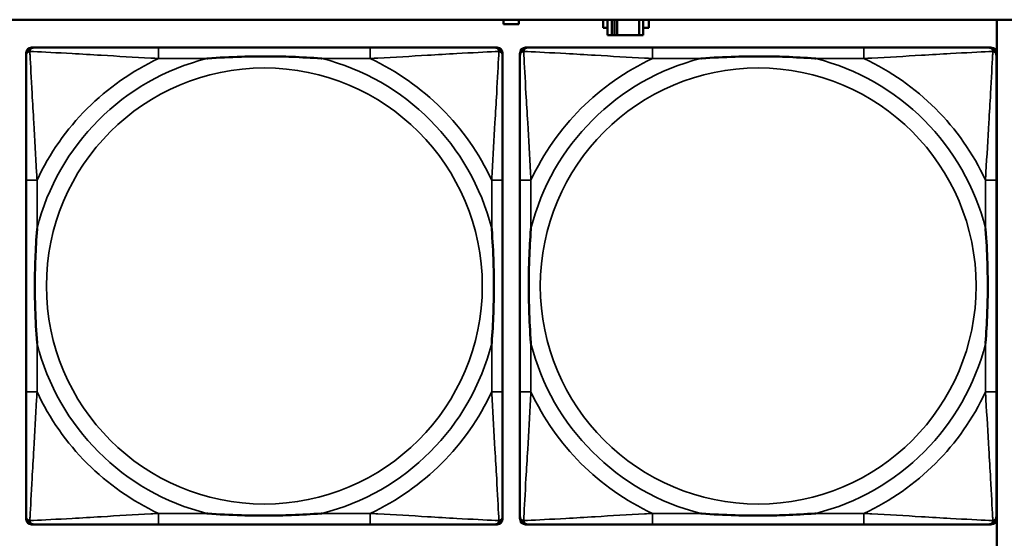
# Model space of a CAD drawing. Header units: inches. Extents: x 0.2 to 58.8, y 1.7 to 68.8.
# Tile 60 of 256: x 26.5 to 28, y 46.6 to 47.3. Entities that reach past the tile are written whole.
import ezdxf

# ---------------------------------------------------------------- set-up
doc = ezdxf.new("R2010")
doc.units = ezdxf.units.IN
doc.header["$MEASUREMENT"] = 0
doc.layers.add('Visible (ANSI)', color=7, linetype='Continuous', lineweight=50)
doc.layers.add('Visible Narrow (ANSI)', color=7, linetype='Continuous', lineweight=35)

msp = doc.modelspace()

# ---------------------------------------------------------------- linework, layer by layer
at = {"layer": 'Visible (ANSI)'}
for p, q in [((22.2594, 47.3163), (39.3535, 47.3163)), ((27.2453, 47.3098), (27.2453, 47.3163)), ((27.2673, 47.3098), (27.2453, 47.3098)), ((27.2673, 47.3163), (27.2673, 47.3098)), ((27.3884, 47.3048), (27.3884, 47.3163)), ((27.3948, 47.3163), (27.3948, 47.2943)), ((27.4007, 47.2943), (27.4007, 47.3163)), ((27.4046, 47.2943), (27.4046, 47.3163)), ((27.4087, 47.3163), (27.4087, 47.2943)), ((27.44, 47.3163), (27.44, 47.2943)), ((27.4458, 47.2943), (27.4458, 47.3163)), ((27.4539, 47.3163), (27.4539, 47.3048)), ((27.9543, 47.3163), (27.9543, 46.553)), ((27.3948, 47.3048), (27.3884, 47.3048)), ((27.3948, 47.2943), (27.4007, 47.2943)), ((27.4046, 47.2943), (27.4007, 47.2943)), ((27.4087, 47.2943), (27.4046, 47.2943)), ((27.44, 47.2943), (27.4087, 47.2943)), ((27.44, 47.2943), (27.4458, 47.2943)), ((27.4539, 47.3048), (27.4458, 47.3048)), ((26.5589, 46.599), (26.5589, 47.2683)), ((26.5668, 47.2762), (26.5707, 47.2762)), ((27.0534, 47.2762), (26.7494, 47.2762)), ((27.2321, 47.2762), (27.236, 47.2762)), ((27.2439, 47.2683), (27.2439, 47.2644)), ((27.2689, 46.599), (27.2689, 47.2683)), ((27.2768, 47.2762), (27.2807, 47.2762)), ((27.7634, 47.2762), (27.4594, 47.2762)), ((27.9421, 47.2762), (27.946, 47.2762)), ((27.9539, 47.2683), (27.9539, 47.2644)), ((26.5589, 47.0857), (26.5589, 46.7817)), ((27.2439, 46.7817), (27.2439, 47.0857)), ((27.2689, 47.0857), (27.2689, 46.7817)), ((27.9539, 46.7817), (27.9539, 47.0857)), ((27.2439, 46.603), (27.2439, 46.599)), ((27.9539, 46.603), (27.9539, 46.599)), ((27.236, 46.5912), (26.5668, 46.5912)), ((26.7494, 46.5912), (27.0534, 46.5912)), ((27.946, 46.5912), (27.2768, 46.5912)), ((27.4594, 46.5912), (27.7634, 46.5912))]:
    msp.add_line(p, q, dxfattribs=at)
for centre, radius, start, end in [((26.5707, 47.2644), 0.0118, 90, 180), ((26.5668, 47.2683), 0.00787, 90, 180), ((27.2321, 47.2644), 0.0118, 0, 90), ((27.236, 47.2683), 0.00787, 0, 90), ((27.2807, 47.2644), 0.0118, 90, 180), ((27.2768, 47.2683), 0.00787, 90, 180), ((27.9421, 47.2644), 0.0118, 0, 90), ((27.946, 47.2683), 0.00787, 0, 90), ((26.5707, 46.603), 0.0118, 180, 270), ((26.5668, 46.599), 0.00787, 180, 270), ((27.2321, 46.603), 0.0118, 270, 360), ((27.236, 46.599), 0.00787, 270, 0), ((27.2807, 46.603), 0.0118, 180, 270), ((27.2768, 46.599), 0.00787, 180, 270), ((27.9421, 46.603), 0.0118, 270, 360), ((27.946, 46.599), 0.00787, 270, 0)]:
    msp.add_arc(centre, radius, start, end, dxfattribs=at)
for points, knots in [([(26.5589, 47.2644), (26.5589, 47.2495), (26.5589, 47.2079), (26.5589, 47.1673), (26.5589, 47.1407), (26.5589, 47.1129), (26.5589, 47.0857)], [-0.5252205, -0.5252205, -0.5252205, -0.5252205, -0.20743, -0.20743, -0.20743, 0, 0, 0, 0]), ([(26.7494, 47.2762), (26.7459, 47.2762), (26.7423, 47.2762), (26.7387, 47.2762), (26.7055, 47.2762), (26.6718, 47.2762), (26.6409, 47.2762), (26.614, 47.2762), (26.5884, 47.2762), (26.575, 47.2762), (26.5734, 47.2762), (26.5719, 47.2762), (26.5707, 47.2762)], [0, 0, 0, 0, 0.0272471, 0.0272471, 0.0272471, 0.2790553, 0.2790553, 0.2790553, 0.4988354, 0.4988354, 0.4988354, 0.5252205, 0.5252205, 0.5252205, 0.5252205]), ([(27.2321, 47.2762), (27.2172, 47.2762), (27.1756, 47.2762), (27.135, 47.2762), (27.1084, 47.2762), (27.0806, 47.2762), (27.0534, 47.2762)], [-0.5252205, -0.5252205, -0.5252205, -0.5252205, -0.20743, -0.20743, -0.20743, 0, 0, 0, 0]), ([(27.2439, 47.0857), (27.2439, 47.0892), (27.2439, 47.0928), (27.2439, 47.0964), (27.2439, 47.1296), (27.2439, 47.1633), (27.2439, 47.1942), (27.2439, 47.2211), (27.2439, 47.2467), (27.2439, 47.2601), (27.2439, 47.2617), (27.2439, 47.2632), (27.2439, 47.2644)], [0, 0, 0, 0, 0.0272471, 0.0272471, 0.0272471, 0.2790553, 0.2790553, 0.2790553, 0.4988354, 0.4988354, 0.4988354, 0.5252205, 0.5252205, 0.5252205, 0.5252205]), ([(27.2689, 47.2644), (27.2689, 47.2495), (27.2689, 47.2079), (27.2689, 47.1673), (27.2689, 47.1407), (27.2689, 47.1129), (27.2689, 47.0857)], [-0.5252205, -0.5252205, -0.5252205, -0.5252205, -0.20743, -0.20743, -0.20743, 0, 0, 0, 0]), ([(27.4594, 47.2762), (27.4559, 47.2762), (27.4523, 47.2762), (27.4487, 47.2762), (27.4155, 47.2762), (27.3818, 47.2762), (27.3509, 47.2762), (27.324, 47.2762), (27.2984, 47.2762), (27.285, 47.2762), (27.2834, 47.2762), (27.2819, 47.2762), (27.2807, 47.2762)], [0, 0, 0, 0, 0.0272471, 0.0272471, 0.0272471, 0.2790553, 0.2790553, 0.2790553, 0.4988354, 0.4988354, 0.4988354, 0.5252205, 0.5252205, 0.5252205, 0.5252205]), ([(27.9421, 47.2762), (27.9272, 47.2762), (27.8856, 47.2762), (27.845, 47.2762), (27.8184, 47.2762), (27.7906, 47.2762), (27.7634, 47.2762)], [-0.5252205, -0.5252205, -0.5252205, -0.5252205, -0.20743, -0.20743, -0.20743, 0, 0, 0, 0]), ([(27.9539, 47.0857), (27.9539, 47.0892), (27.9539, 47.0928), (27.9539, 47.0964), (27.9539, 47.1296), (27.9539, 47.1633), (27.9539, 47.1942), (27.9539, 47.2211), (27.9539, 47.2467), (27.9539, 47.2601), (27.9539, 47.2617), (27.9539, 47.2632), (27.9539, 47.2644)], [0, 0, 0, 0, 0.0272471, 0.0272471, 0.0272471, 0.2790553, 0.2790553, 0.2790553, 0.4988354, 0.4988354, 0.4988354, 0.5252205, 0.5252205, 0.5252205, 0.5252205]), ([(26.8187, 47.2605), (26.8191, 47.2605), (26.8195, 47.2605), (26.836, 47.2618), (26.8521, 47.2626), (26.8751, 47.2633), (26.8817, 47.2635), (26.8909, 47.2636), (26.8934, 47.2636), (26.8975, 47.2636), (26.8991, 47.2636), (26.9022, 47.2636), (26.9037, 47.2636), (26.9073, 47.2636), (26.9094, 47.2636), (26.9155, 47.2636), (26.9197, 47.2635), (26.9294, 47.2633), (26.935, 47.2631), (26.9548, 47.2624), (26.9688, 47.2616), (26.9833, 47.2605), (26.9837, 47.2605), (26.9842, 47.2605)], [-0.416114, -0.416114, -0.416114, -0.416114, -0.4127691, -0.4127691, -0.2896446, -0.2896446, -0.2388934, -0.2388934, -0.2201881, -0.2201881, -0.2080204, -0.2080204, -0.196499, -0.196499, -0.1809939, -0.1809939, -0.149741, -0.149741, -0.1073162, -0.1073162, 0, 0, 0.0033356, 0.0033356, 0.0033356, 0.0033356]), ([(27.5287, 47.2605), (27.5291, 47.2605), (27.5295, 47.2605), (27.546, 47.2618), (27.5621, 47.2626), (27.5851, 47.2633), (27.5917, 47.2635), (27.6009, 47.2636), (27.6034, 47.2636), (27.6075, 47.2636), (27.6091, 47.2636), (27.6122, 47.2636), (27.6137, 47.2636), (27.6173, 47.2636), (27.6194, 47.2636), (27.6255, 47.2636), (27.6297, 47.2635), (27.6394, 47.2633), (27.645, 47.2631), (27.6648, 47.2624), (27.6788, 47.2616), (27.6933, 47.2605), (27.6937, 47.2605), (27.6942, 47.2605)], [-0.416114, -0.416114, -0.416114, -0.416114, -0.4127691, -0.4127691, -0.2896446, -0.2896446, -0.2388934, -0.2388934, -0.2201881, -0.2201881, -0.2080204, -0.2080204, -0.196499, -0.196499, -0.1809939, -0.1809939, -0.149741, -0.149741, -0.1073162, -0.1073162, 0, 0, 0.0033356, 0.0033356, 0.0033356, 0.0033356]), ([(26.5746, 46.851), (26.5746, 46.8514), (26.5746, 46.8518), (26.5733, 46.8683), (26.5725, 46.8844), (26.5718, 46.9073), (26.5716, 46.914), (26.5715, 46.9232), (26.5715, 46.9257), (26.5715, 46.9298), (26.5715, 46.9314), (26.5715, 46.9345), (26.5715, 46.936), (26.5715, 46.9396), (26.5715, 46.9416), (26.5715, 46.9478), (26.5716, 46.952), (26.5718, 46.9617), (26.572, 46.9673), (26.5727, 46.9871), (26.5735, 47.0011), (26.5746, 47.0156), (26.5746, 47.016), (26.5746, 47.0164)], [-0.416114, -0.416114, -0.416114, -0.416114, -0.4127691, -0.4127691, -0.2896446, -0.2896446, -0.2388934, -0.2388934, -0.2201881, -0.2201881, -0.2080204, -0.2080204, -0.196499, -0.196499, -0.1809939, -0.1809939, -0.149741, -0.149741, -0.1073162, -0.1073162, 0, 0, 0.0033356, 0.0033356, 0.0033356, 0.0033356]), ([(27.2282, 47.0164), (27.2282, 47.016), (27.2282, 47.0156), (27.2295, 46.9991), (27.2303, 46.983), (27.231, 46.9601), (27.2312, 46.9534), (27.2313, 46.9442), (27.2313, 46.9417), (27.2313, 46.9376), (27.2313, 46.936), (27.2313, 46.9329), (27.2313, 46.9314), (27.2313, 46.9278), (27.2313, 46.9257), (27.2313, 46.9196), (27.2312, 46.9154), (27.231, 46.9057), (27.2308, 46.9001), (27.2301, 46.8803), (27.2293, 46.8663), (27.2282, 46.8518), (27.2282, 46.8514), (27.2282, 46.851)], [-0.416114, -0.416114, -0.416114, -0.416114, -0.4127691, -0.4127691, -0.2896446, -0.2896446, -0.2388934, -0.2388934, -0.2201881, -0.2201881, -0.2080204, -0.2080204, -0.196499, -0.196499, -0.1809939, -0.1809939, -0.149741, -0.149741, -0.1073162, -0.1073162, 0, 0, 0.0033356, 0.0033356, 0.0033356, 0.0033356]), ([(27.2846, 46.851), (27.2846, 46.8514), (27.2846, 46.8518), (27.2833, 46.8683), (27.2825, 46.8844), (27.2818, 46.9073), (27.2816, 46.914), (27.2815, 46.9232), (27.2815, 46.9257), (27.2815, 46.9298), (27.2815, 46.9314), (27.2815, 46.9345), (27.2815, 46.936), (27.2815, 46.9396), (27.2815, 46.9416), (27.2815, 46.9478), (27.2816, 46.952), (27.2818, 46.9617), (27.282, 46.9673), (27.2827, 46.9871), (27.2835, 47.0011), (27.2846, 47.0156), (27.2846, 47.016), (27.2846, 47.0164)], [-0.416114, -0.416114, -0.416114, -0.416114, -0.4127691, -0.4127691, -0.2896446, -0.2896446, -0.2388934, -0.2388934, -0.2201881, -0.2201881, -0.2080204, -0.2080204, -0.196499, -0.196499, -0.1809939, -0.1809939, -0.149741, -0.149741, -0.1073162, -0.1073162, 0, 0, 0.0033356, 0.0033356, 0.0033356, 0.0033356]), ([(27.9382, 47.0164), (27.9382, 47.016), (27.9382, 47.0156), (27.9395, 46.9991), (27.9403, 46.983), (27.941, 46.9601), (27.9412, 46.9534), (27.9413, 46.9442), (27.9413, 46.9417), (27.9413, 46.9376), (27.9413, 46.936), (27.9413, 46.9329), (27.9413, 46.9314), (27.9413, 46.9278), (27.9413, 46.9257), (27.9413, 46.9196), (27.9412, 46.9154), (27.941, 46.9057), (27.9408, 46.9001), (27.9401, 46.8803), (27.9393, 46.8663), (27.9382, 46.8518), (27.9382, 46.8514), (27.9382, 46.851)], [-0.416114, -0.416114, -0.416114, -0.416114, -0.4127691, -0.4127691, -0.2896446, -0.2896446, -0.2388934, -0.2388934, -0.2201881, -0.2201881, -0.2080204, -0.2080204, -0.196499, -0.196499, -0.1809939, -0.1809939, -0.149741, -0.149741, -0.1073162, -0.1073162, 0, 0, 0.0033356, 0.0033356, 0.0033356, 0.0033356]), ([(26.5589, 46.7817), (26.5589, 46.7545), (26.5589, 46.7267), (26.5589, 46.7001), (26.5589, 46.6595), (26.5589, 46.6179), (26.5589, 46.603)], [3.9382945, 3.9382945, 3.9382945, 3.9382945, 4.1457245, 4.1457245, 4.1457245, 4.463515, 4.463515, 4.463515, 4.463515]), ([(27.2439, 46.603), (27.2439, 46.6179), (27.2439, 46.6595), (27.2439, 46.7001), (27.2439, 46.7267), (27.2439, 46.7545), (27.2439, 46.7817)], [-0.5252205, -0.5252205, -0.5252205, -0.5252205, -0.20743, -0.20743, -0.20743, 0, 0, 0, 0]), ([(27.2689, 46.7817), (27.2689, 46.7545), (27.2689, 46.7267), (27.2689, 46.7001), (27.2689, 46.6595), (27.2689, 46.6179), (27.2689, 46.603)], [3.9382945, 3.9382945, 3.9382945, 3.9382945, 4.1457245, 4.1457245, 4.1457245, 4.463515, 4.463515, 4.463515, 4.463515]), ([(27.9539, 46.603), (27.9539, 46.6179), (27.9539, 46.6595), (27.9539, 46.7001), (27.9539, 46.7267), (27.9539, 46.7545), (27.9539, 46.7817)], [-0.5252205, -0.5252205, -0.5252205, -0.5252205, -0.20743, -0.20743, -0.20743, 0, 0, 0, 0]), ([(26.9842, 46.6069), (26.9837, 46.6069), (26.9833, 46.6069), (26.9688, 46.6058), (26.9548, 46.605), (26.935, 46.6043), (26.9294, 46.6041), (26.9197, 46.6039), (26.9155, 46.6038), (26.9094, 46.6038), (26.9073, 46.6038), (26.9037, 46.6038), (26.9022, 46.6038), (26.8991, 46.6038), (26.8975, 46.6038), (26.8934, 46.6038), (26.8909, 46.6038), (26.8817, 46.6039), (26.8751, 46.6041), (26.8521, 46.6048), (26.836, 46.6056), (26.8195, 46.6069), (26.8191, 46.6069), (26.8187, 46.6069)], [-0.4149464, -0.4149464, -0.4149464, -0.4149464, -0.41162, -0.41162, -0.3046026, -0.3046026, -0.2622958, -0.2622958, -0.23113, -0.23113, -0.215668, -0.215668, -0.2041787, -0.2041787, -0.1920448, -0.1920448, -0.1733916, -0.1733916, -0.1227817, -0.1227817, 0, 0, 0.0033356, 0.0033356, 0.0033356, 0.0033356]), ([(27.6942, 46.6069), (27.6937, 46.6069), (27.6933, 46.6069), (27.6788, 46.6058), (27.6648, 46.605), (27.645, 46.6043), (27.6394, 46.6041), (27.6297, 46.6039), (27.6255, 46.6038), (27.6194, 46.6038), (27.6173, 46.6038), (27.6137, 46.6038), (27.6122, 46.6038), (27.6091, 46.6038), (27.6075, 46.6038), (27.6034, 46.6038), (27.6009, 46.6038), (27.5917, 46.6039), (27.5851, 46.6041), (27.5621, 46.6048), (27.546, 46.6056), (27.5295, 46.6069), (27.5291, 46.6069), (27.5287, 46.6069)], [-0.4149464, -0.4149464, -0.4149464, -0.4149464, -0.41162, -0.41162, -0.3046026, -0.3046026, -0.2622958, -0.2622958, -0.23113, -0.23113, -0.215668, -0.215668, -0.2041787, -0.2041787, -0.1920448, -0.1920448, -0.1733916, -0.1733916, -0.1227817, -0.1227817, 0, 0, 0.0033356, 0.0033356, 0.0033356, 0.0033356]), ([(26.5707, 46.5912), (26.5856, 46.5912), (26.6272, 46.5912), (26.6678, 46.5912), (26.6944, 46.5912), (26.7222, 46.5912), (26.7494, 46.5912)], [-0.5252205, -0.5252205, -0.5252205, -0.5252205, -0.20743, -0.20743, -0.20743, 0, 0, 0, 0]), ([(27.0534, 46.5912), (27.0806, 46.5912), (27.1084, 46.5912), (27.135, 46.5912), (27.1756, 46.5912), (27.2172, 46.5912), (27.2321, 46.5912)], [3.9382945, 3.9382945, 3.9382945, 3.9382945, 4.1457245, 4.1457245, 4.1457245, 4.463515, 4.463515, 4.463515, 4.463515]), ([(27.2807, 46.5912), (27.2956, 46.5912), (27.3372, 46.5912), (27.3778, 46.5912), (27.4044, 46.5912), (27.4322, 46.5912), (27.4594, 46.5912)], [-0.5252205, -0.5252205, -0.5252205, -0.5252205, -0.20743, -0.20743, -0.20743, 0, 0, 0, 0]), ([(27.7634, 46.5912), (27.7906, 46.5912), (27.8184, 46.5912), (27.845, 46.5912), (27.8856, 46.5912), (27.9272, 46.5912), (27.9421, 46.5912)], [3.9382945, 3.9382945, 3.9382945, 3.9382945, 4.1457245, 4.1457245, 4.1457245, 4.463515, 4.463515, 4.463515, 4.463515])]:
    msp.add_open_spline(points, degree=3, knots=knots, dxfattribs=at)
at = {"layer": 'Visible Narrow (ANSI)'}
for p, q in [((26.7494, 47.2762), (26.7494, 47.2605)), ((27.0534, 47.2762), (27.0534, 47.2605)), ((27.4594, 47.2762), (27.4594, 47.2605)), ((27.7634, 47.2762), (27.7634, 47.2605)), ((26.7494, 47.2605), (26.8187, 47.2605)), ((26.9842, 47.2605), (27.0534, 47.2605)), ((27.4594, 47.2605), (27.5287, 47.2605)), ((27.6942, 47.2605), (27.7634, 47.2605)), ((26.5746, 47.0857), (26.5589, 47.0857)), ((26.5746, 47.0164), (26.5746, 47.0857)), ((27.2439, 47.0857), (27.2282, 47.0857)), ((27.2282, 47.0857), (27.2282, 47.0164)), ((27.2846, 47.0857), (27.2689, 47.0857)), ((27.2846, 47.0164), (27.2846, 47.0857)), ((27.9539, 47.0857), (27.9382, 47.0857)), ((27.9382, 47.0857), (27.9382, 47.0164)), ((26.5746, 46.7817), (26.5746, 46.851)), ((27.2282, 46.851), (27.2282, 46.7817)), ((27.2846, 46.7817), (27.2846, 46.851)), ((27.9382, 46.851), (27.9382, 46.7817)), ((26.5746, 46.7817), (26.5589, 46.7817)), ((27.2439, 46.7817), (27.2282, 46.7817)), ((27.2846, 46.7817), (27.2689, 46.7817)), ((27.9539, 46.7817), (27.9382, 46.7817)), ((26.7494, 46.6069), (26.7494, 46.5912)), ((26.8187, 46.6069), (26.7494, 46.6069)), ((27.0534, 46.6069), (26.9842, 46.6069)), ((27.0534, 46.6069), (27.0534, 46.5912)), ((27.4594, 46.6069), (27.4594, 46.5912)), ((27.5287, 46.6069), (27.4594, 46.6069)), ((27.7634, 46.6069), (27.6942, 46.6069)), ((27.7634, 46.6069), (27.7634, 46.5912))]:
    msp.add_line(p, q, dxfattribs=at)
for centre in [(26.9014, 46.9337), (27.6114, 46.9337)]:
    msp.add_circle(centre, 0.3133, dxfattribs=at)
for centre, radius, start, end in [((26.9014, 46.9337), 0.3371, 104.2103, 165.7897), ((26.9014, 46.9337), 0.3604, 114.9407, 155.0593), ((26.9014, 46.9337), 0.3371, 14.2103, 75.7897), ((26.9014, 46.9337), 0.3604, 24.9407, 65.0593), ((27.6114, 46.9337), 0.3371, 104.2103, 165.7897), ((27.6114, 46.9337), 0.3604, 114.9407, 155.0593), ((27.6114, 46.9337), 0.3371, 14.2103, 75.7897), ((27.6114, 46.9337), 0.3604, 24.9407, 65.0593), ((26.9014, 46.9337), 0.3371, 194.2103, 255.7897), ((26.9014, 46.9337), 0.3371, 284.2103, 345.7897), ((27.6114, 46.9337), 0.3371, 194.2103, 255.7897), ((27.6114, 46.9337), 0.3371, 284.2103, 345.7897), ((26.9014, 46.9337), 0.3604, 204.9407, 245.0593), ((26.9014, 46.9337), 0.3604, 294.9407, 335.0593), ((27.6114, 46.9337), 0.3604, 204.9407, 245.0593), ((27.6114, 46.9337), 0.3604, 294.9407, 335.0593)]:
    msp.add_arc(centre, radius, start, end, dxfattribs=at)
for points, knots in [([(26.5589, 47.2644), (26.5589, 47.265), (26.559, 47.2656), (26.5592, 47.2666), (26.5594, 47.267), (26.5597, 47.2677), (26.5598, 47.2679), (26.5601, 47.2683), (26.5602, 47.2684), (26.5605, 47.2688), (26.5608, 47.2691), (26.5615, 47.2697), (26.562, 47.27), (26.563, 47.2705), (26.5636, 47.2708), (26.5642, 47.2709)], [-0.02627331, -0.02627331, -0.02627331, -0.02627331, -0.02158775, -0.02158775, -0.01736415, -0.01736415, -0.0147244, -0.0147244, -0.01307456, -0.01307456, -0.00977487, -0.00977487, -0.00449537, -0.00449537, 0.00012419, 0.00012419, 0.00012419, 0.00012419]), ([(26.5642, 47.2709), (26.5643, 47.2715), (26.5646, 47.2721), (26.5651, 47.2731), (26.5654, 47.2736), (26.566, 47.2743), (26.5663, 47.2746), (26.5667, 47.2749), (26.5668, 47.275), (26.5672, 47.2753), (26.5675, 47.2754), (26.5681, 47.2757), (26.5685, 47.2759), (26.5695, 47.2761), (26.5701, 47.2762), (26.5707, 47.2762)], [-0.00012419, -0.00012419, -0.00012419, -0.00012419, 0.00449537, 0.00449537, 0.00977487, 0.00977487, 0.01307456, 0.01307456, 0.0147244, 0.0147244, 0.01736415, 0.01736415, 0.02158775, 0.02158775, 0.02627331, 0.02627331, 0.02627331, 0.02627331]), ([(26.5746, 47.0857), (26.5744, 47.0894), (26.5742, 47.0932), (26.5727, 47.1205), (26.5713, 47.1447), (26.5691, 47.1826), (26.5682, 47.1966), (26.5663, 47.2318), (26.5652, 47.252), (26.5644, 47.2674), (26.5643, 47.2692), (26.5642, 47.2709)], [0, 0, 0, 0, 0.0278591, 0.0278591, 0.201273, 0.201273, 0.3066357, 0.3066357, 0.475216, 0.475216, 0.5007189, 0.5007189, 0.5007189, 0.5007189]), ([(26.5642, 47.2709), (26.5659, 47.2708), (26.5677, 47.2707), (26.5831, 47.2699), (26.6033, 47.2688), (26.6385, 47.2669), (26.6525, 47.266), (26.6904, 47.2638), (26.7146, 47.2624), (26.7419, 47.2609), (26.7457, 47.2607), (26.7494, 47.2605)], [-0.5007189, -0.5007189, -0.5007189, -0.5007189, -0.475216, -0.475216, -0.3066357, -0.3066357, -0.201273, -0.201273, -0.0278591, -0.0278591, 0, 0, 0, 0]), ([(27.0534, 47.2605), (27.0571, 47.2607), (27.0609, 47.2609), (27.0882, 47.2624), (27.1124, 47.2638), (27.1503, 47.266), (27.1643, 47.2669), (27.1996, 47.2688), (27.2197, 47.2699), (27.2351, 47.2707), (27.2369, 47.2708), (27.2386, 47.2709)], [0, 0, 0, 0, 0.0278591, 0.0278591, 0.201273, 0.201273, 0.3066357, 0.3066357, 0.475216, 0.475216, 0.5007189, 0.5007189, 0.5007189, 0.5007189]), ([(27.2386, 47.2709), (27.2385, 47.2692), (27.2385, 47.2674), (27.2376, 47.252), (27.2366, 47.2318), (27.2346, 47.1966), (27.2337, 47.1826), (27.2315, 47.1447), (27.2301, 47.1205), (27.2286, 47.0932), (27.2284, 47.0894), (27.2282, 47.0857)], [-0.5007189, -0.5007189, -0.5007189, -0.5007189, -0.475216, -0.475216, -0.3066357, -0.3066357, -0.201273, -0.201273, -0.0278591, -0.0278591, 0, 0, 0, 0]), ([(27.2321, 47.2762), (27.2327, 47.2762), (27.2333, 47.2761), (27.2343, 47.2759), (27.2347, 47.2757), (27.2354, 47.2754), (27.2356, 47.2753), (27.236, 47.275), (27.2361, 47.2749), (27.2365, 47.2746), (27.2368, 47.2743), (27.2374, 47.2736), (27.2377, 47.2731), (27.2382, 47.2721), (27.2385, 47.2715), (27.2386, 47.2709)], [-0.02627331, -0.02627331, -0.02627331, -0.02627331, -0.02158775, -0.02158775, -0.01736415, -0.01736415, -0.0147244, -0.0147244, -0.01307456, -0.01307456, -0.00977487, -0.00977487, -0.00449537, -0.00449537, 0.00012419, 0.00012419, 0.00012419, 0.00012419]), ([(27.2386, 47.2709), (27.2392, 47.2708), (27.2398, 47.2705), (27.2408, 47.27), (27.2413, 47.2697), (27.242, 47.2691), (27.2423, 47.2688), (27.2426, 47.2684), (27.2427, 47.2683), (27.243, 47.2679), (27.2431, 47.2677), (27.2434, 47.267), (27.2436, 47.2666), (27.2438, 47.2656), (27.2439, 47.265), (27.2439, 47.2644)], [-0.00012419, -0.00012419, -0.00012419, -0.00012419, 0.00449537, 0.00449537, 0.00977487, 0.00977487, 0.01307456, 0.01307456, 0.0147244, 0.0147244, 0.01736415, 0.01736415, 0.02158775, 0.02158775, 0.02627331, 0.02627331, 0.02627331, 0.02627331]), ([(27.2689, 47.2644), (27.2689, 47.265), (27.269, 47.2656), (27.2692, 47.2666), (27.2694, 47.267), (27.2697, 47.2677), (27.2698, 47.2679), (27.2701, 47.2683), (27.2702, 47.2684), (27.2705, 47.2688), (27.2708, 47.2691), (27.2715, 47.2697), (27.272, 47.27), (27.273, 47.2705), (27.2736, 47.2708), (27.2742, 47.2709)], [-0.02627331, -0.02627331, -0.02627331, -0.02627331, -0.02158775, -0.02158775, -0.01736415, -0.01736415, -0.0147244, -0.0147244, -0.01307456, -0.01307456, -0.00977487, -0.00977487, -0.00449537, -0.00449537, 0.00012419, 0.00012419, 0.00012419, 0.00012419]), ([(27.2742, 47.2709), (27.2743, 47.2715), (27.2746, 47.2721), (27.2751, 47.2731), (27.2754, 47.2736), (27.276, 47.2743), (27.2763, 47.2746), (27.2767, 47.2749), (27.2768, 47.275), (27.2772, 47.2753), (27.2775, 47.2754), (27.2781, 47.2757), (27.2785, 47.2759), (27.2795, 47.2761), (27.2801, 47.2762), (27.2807, 47.2762)], [-0.00012419, -0.00012419, -0.00012419, -0.00012419, 0.00449537, 0.00449537, 0.00977487, 0.00977487, 0.01307456, 0.01307456, 0.0147244, 0.0147244, 0.01736415, 0.01736415, 0.02158775, 0.02158775, 0.02627331, 0.02627331, 0.02627331, 0.02627331]), ([(27.2846, 47.0857), (27.2844, 47.0894), (27.2842, 47.0932), (27.2827, 47.1205), (27.2813, 47.1447), (27.2791, 47.1826), (27.2782, 47.1966), (27.2763, 47.2318), (27.2752, 47.252), (27.2744, 47.2674), (27.2743, 47.2692), (27.2742, 47.2709)], [0, 0, 0, 0, 0.0278591, 0.0278591, 0.201273, 0.201273, 0.3066357, 0.3066357, 0.475216, 0.475216, 0.5007189, 0.5007189, 0.5007189, 0.5007189]), ([(27.2742, 47.2709), (27.2759, 47.2708), (27.2777, 47.2707), (27.2931, 47.2699), (27.3133, 47.2688), (27.3485, 47.2669), (27.3625, 47.266), (27.4004, 47.2638), (27.4246, 47.2624), (27.4519, 47.2609), (27.4557, 47.2607), (27.4594, 47.2605)], [-0.5007189, -0.5007189, -0.5007189, -0.5007189, -0.475216, -0.475216, -0.3066357, -0.3066357, -0.201273, -0.201273, -0.0278591, -0.0278591, 0, 0, 0, 0]), ([(27.7634, 47.2605), (27.7671, 47.2607), (27.7709, 47.2609), (27.7982, 47.2624), (27.8224, 47.2638), (27.8603, 47.266), (27.8743, 47.2669), (27.9096, 47.2688), (27.9297, 47.2699), (27.9451, 47.2707), (27.9469, 47.2708), (27.9486, 47.2709)], [0, 0, 0, 0, 0.0278591, 0.0278591, 0.201273, 0.201273, 0.3066357, 0.3066357, 0.475216, 0.475216, 0.5007189, 0.5007189, 0.5007189, 0.5007189]), ([(27.9486, 47.2709), (27.9485, 47.2692), (27.9485, 47.2674), (27.9476, 47.252), (27.9466, 47.2318), (27.9446, 47.1966), (27.9437, 47.1826), (27.9415, 47.1447), (27.9401, 47.1205), (27.9386, 47.0932), (27.9384, 47.0894), (27.9382, 47.0857)], [-0.5007189, -0.5007189, -0.5007189, -0.5007189, -0.475216, -0.475216, -0.3066357, -0.3066357, -0.201273, -0.201273, -0.0278591, -0.0278591, 0, 0, 0, 0]), ([(27.9421, 47.2762), (27.9427, 47.2762), (27.9433, 47.2761), (27.9443, 47.2759), (27.9447, 47.2757), (27.9454, 47.2754), (27.9456, 47.2753), (27.946, 47.275), (27.9461, 47.2749), (27.9465, 47.2746), (27.9468, 47.2743), (27.9474, 47.2736), (27.9477, 47.2731), (27.9482, 47.2721), (27.9485, 47.2715), (27.9486, 47.2709)], [-0.02627331, -0.02627331, -0.02627331, -0.02627331, -0.02158775, -0.02158775, -0.01736415, -0.01736415, -0.0147244, -0.0147244, -0.01307456, -0.01307456, -0.00977487, -0.00977487, -0.00449537, -0.00449537, 0.00012419, 0.00012419, 0.00012419, 0.00012419]), ([(27.9486, 47.2709), (27.9492, 47.2708), (27.9498, 47.2705), (27.9508, 47.27), (27.9513, 47.2697), (27.952, 47.2691), (27.9523, 47.2688), (27.9526, 47.2684), (27.9527, 47.2683), (27.953, 47.2679), (27.9531, 47.2677), (27.9534, 47.267), (27.9536, 47.2666), (27.9538, 47.2656), (27.9539, 47.265), (27.9539, 47.2644)], [-0.00012419, -0.00012419, -0.00012419, -0.00012419, 0.00449537, 0.00449537, 0.00977487, 0.00977487, 0.01307456, 0.01307456, 0.0147244, 0.0147244, 0.01736415, 0.01736415, 0.02158775, 0.02158775, 0.02627331, 0.02627331, 0.02627331, 0.02627331]), ([(26.5642, 46.5965), (26.5643, 46.5982), (26.5644, 46.6), (26.5652, 46.6154), (26.5663, 46.6356), (26.5682, 46.6708), (26.5691, 46.6848), (26.5713, 46.7227), (26.5727, 46.7469), (26.5742, 46.7742), (26.5744, 46.778), (26.5746, 46.7817)], [-4.4390134, -4.4390134, -4.4390134, -4.4390134, -4.4135105, -4.4135105, -4.2449302, -4.2449302, -4.1395675, -4.1395675, -3.9661536, -3.9661536, -3.9382945, -3.9382945, -3.9382945, -3.9382945]), ([(27.2282, 46.7817), (27.2284, 46.778), (27.2286, 46.7742), (27.2301, 46.7469), (27.2315, 46.7227), (27.2337, 46.6848), (27.2346, 46.6708), (27.2366, 46.6356), (27.2376, 46.6154), (27.2385, 46.6), (27.2385, 46.5982), (27.2386, 46.5965)], [0, 0, 0, 0, 0.0278591, 0.0278591, 0.201273, 0.201273, 0.3066357, 0.3066357, 0.475216, 0.475216, 0.5007189, 0.5007189, 0.5007189, 0.5007189]), ([(27.2742, 46.5965), (27.2743, 46.5982), (27.2744, 46.6), (27.2752, 46.6154), (27.2763, 46.6356), (27.2782, 46.6708), (27.2791, 46.6848), (27.2813, 46.7227), (27.2827, 46.7469), (27.2842, 46.7742), (27.2844, 46.778), (27.2846, 46.7817)], [-4.4390134, -4.4390134, -4.4390134, -4.4390134, -4.4135105, -4.4135105, -4.2449302, -4.2449302, -4.1395675, -4.1395675, -3.9661536, -3.9661536, -3.9382945, -3.9382945, -3.9382945, -3.9382945]), ([(27.9382, 46.7817), (27.9384, 46.778), (27.9386, 46.7742), (27.9401, 46.7469), (27.9415, 46.7227), (27.9437, 46.6848), (27.9446, 46.6708), (27.9466, 46.6356), (27.9476, 46.6154), (27.9485, 46.6), (27.9485, 46.5982), (27.9486, 46.5965)], [0, 0, 0, 0, 0.0278591, 0.0278591, 0.201273, 0.201273, 0.3066357, 0.3066357, 0.475216, 0.475216, 0.5007189, 0.5007189, 0.5007189, 0.5007189]), ([(26.5642, 46.5965), (26.5636, 46.5966), (26.563, 46.5969), (26.562, 46.5974), (26.5615, 46.5977), (26.5608, 46.5983), (26.5605, 46.5986), (26.5602, 46.599), (26.5601, 46.5991), (26.5598, 46.5995), (26.5597, 46.5997), (26.5594, 46.6004), (26.5592, 46.6008), (26.559, 46.6018), (26.5589, 46.6024), (26.5589, 46.603)], [-0.00012419, -0.00012419, -0.00012419, -0.00012419, 0.00449537, 0.00449537, 0.00977487, 0.00977487, 0.01307456, 0.01307456, 0.0147244, 0.0147244, 0.01736415, 0.01736415, 0.02158775, 0.02158775, 0.02627331, 0.02627331, 0.02627331, 0.02627331]), ([(26.7494, 46.6069), (26.7457, 46.6067), (26.7419, 46.6065), (26.7146, 46.605), (26.6904, 46.6036), (26.6525, 46.6014), (26.6385, 46.6005), (26.6033, 46.5986), (26.5831, 46.5975), (26.5677, 46.5967), (26.5659, 46.5966), (26.5642, 46.5965)], [0, 0, 0, 0, 0.0278591, 0.0278591, 0.201273, 0.201273, 0.3066357, 0.3066357, 0.475216, 0.475216, 0.5007189, 0.5007189, 0.5007189, 0.5007189]), ([(27.2386, 46.5965), (27.2369, 46.5966), (27.2351, 46.5967), (27.2197, 46.5975), (27.1996, 46.5986), (27.1643, 46.6005), (27.1503, 46.6014), (27.1124, 46.6036), (27.0882, 46.605), (27.0609, 46.6065), (27.0571, 46.6067), (27.0534, 46.6069)], [-4.4390134, -4.4390134, -4.4390134, -4.4390134, -4.4135105, -4.4135105, -4.2449302, -4.2449302, -4.1395675, -4.1395675, -3.9661536, -3.9661536, -3.9382945, -3.9382945, -3.9382945, -3.9382945]), ([(27.2439, 46.603), (27.2439, 46.6024), (27.2438, 46.6018), (27.2436, 46.6008), (27.2434, 46.6004), (27.2431, 46.5997), (27.243, 46.5995), (27.2427, 46.5991), (27.2426, 46.599), (27.2423, 46.5986), (27.242, 46.5983), (27.2413, 46.5977), (27.2408, 46.5974), (27.2398, 46.5969), (27.2392, 46.5966), (27.2386, 46.5965)], [-0.02627331, -0.02627331, -0.02627331, -0.02627331, -0.02158775, -0.02158775, -0.01736415, -0.01736415, -0.0147244, -0.0147244, -0.01307456, -0.01307456, -0.00977487, -0.00977487, -0.00449537, -0.00449537, 0.00012419, 0.00012419, 0.00012419, 0.00012419]), ([(27.2742, 46.5965), (27.2736, 46.5966), (27.273, 46.5969), (27.272, 46.5974), (27.2715, 46.5977), (27.2708, 46.5983), (27.2705, 46.5986), (27.2702, 46.599), (27.2701, 46.5991), (27.2698, 46.5995), (27.2697, 46.5997), (27.2694, 46.6004), (27.2692, 46.6008), (27.269, 46.6018), (27.2689, 46.6024), (27.2689, 46.603)], [-0.00012419, -0.00012419, -0.00012419, -0.00012419, 0.00449537, 0.00449537, 0.00977487, 0.00977487, 0.01307456, 0.01307456, 0.0147244, 0.0147244, 0.01736415, 0.01736415, 0.02158775, 0.02158775, 0.02627331, 0.02627331, 0.02627331, 0.02627331]), ([(27.4594, 46.6069), (27.4557, 46.6067), (27.4519, 46.6065), (27.4246, 46.605), (27.4004, 46.6036), (27.3625, 46.6014), (27.3485, 46.6005), (27.3133, 46.5986), (27.2931, 46.5975), (27.2777, 46.5967), (27.2759, 46.5966), (27.2742, 46.5965)], [0, 0, 0, 0, 0.0278591, 0.0278591, 0.201273, 0.201273, 0.3066357, 0.3066357, 0.475216, 0.475216, 0.5007189, 0.5007189, 0.5007189, 0.5007189]), ([(27.9486, 46.5965), (27.9469, 46.5966), (27.9451, 46.5967), (27.9297, 46.5975), (27.9096, 46.5986), (27.8743, 46.6005), (27.8603, 46.6014), (27.8224, 46.6036), (27.7982, 46.605), (27.7709, 46.6065), (27.7671, 46.6067), (27.7634, 46.6069)], [-4.4390134, -4.4390134, -4.4390134, -4.4390134, -4.4135105, -4.4135105, -4.2449302, -4.2449302, -4.1395675, -4.1395675, -3.9661536, -3.9661536, -3.9382945, -3.9382945, -3.9382945, -3.9382945]), ([(27.9539, 46.603), (27.9539, 46.6024), (27.9538, 46.6018), (27.9536, 46.6008), (27.9534, 46.6004), (27.9531, 46.5997), (27.953, 46.5995), (27.9527, 46.5991), (27.9526, 46.599), (27.9523, 46.5986), (27.952, 46.5983), (27.9513, 46.5977), (27.9508, 46.5974), (27.9498, 46.5969), (27.9492, 46.5966), (27.9486, 46.5965)], [-0.02627331, -0.02627331, -0.02627331, -0.02627331, -0.02158775, -0.02158775, -0.01736415, -0.01736415, -0.0147244, -0.0147244, -0.01307456, -0.01307456, -0.00977487, -0.00977487, -0.00449537, -0.00449537, 0.00012419, 0.00012419, 0.00012419, 0.00012419]), ([(26.5707, 46.5912), (26.5701, 46.5912), (26.5695, 46.5913), (26.5685, 46.5915), (26.5681, 46.5917), (26.5675, 46.592), (26.5672, 46.5921), (26.5668, 46.5924), (26.5667, 46.5925), (26.5663, 46.5928), (26.566, 46.5931), (26.5654, 46.5938), (26.5651, 46.5943), (26.5646, 46.5953), (26.5643, 46.5959), (26.5642, 46.5965)], [-0.02627331, -0.02627331, -0.02627331, -0.02627331, -0.02158775, -0.02158775, -0.01736415, -0.01736415, -0.0147244, -0.0147244, -0.01307456, -0.01307456, -0.00977487, -0.00977487, -0.00449537, -0.00449537, 0.00012419, 0.00012419, 0.00012419, 0.00012419]), ([(27.2386, 46.5965), (27.2385, 46.5959), (27.2382, 46.5953), (27.2377, 46.5943), (27.2374, 46.5938), (27.2368, 46.5931), (27.2365, 46.5928), (27.2361, 46.5925), (27.236, 46.5924), (27.2356, 46.5921), (27.2354, 46.592), (27.2347, 46.5917), (27.2343, 46.5915), (27.2333, 46.5913), (27.2327, 46.5912), (27.2321, 46.5912)], [-0.00012419, -0.00012419, -0.00012419, -0.00012419, 0.00449537, 0.00449537, 0.00977487, 0.00977487, 0.01307456, 0.01307456, 0.0147244, 0.0147244, 0.01736415, 0.01736415, 0.02158775, 0.02158775, 0.02627331, 0.02627331, 0.02627331, 0.02627331]), ([(27.2807, 46.5912), (27.2801, 46.5912), (27.2795, 46.5913), (27.2785, 46.5915), (27.2781, 46.5917), (27.2775, 46.592), (27.2772, 46.5921), (27.2768, 46.5924), (27.2767, 46.5925), (27.2763, 46.5928), (27.276, 46.5931), (27.2754, 46.5938), (27.2751, 46.5943), (27.2746, 46.5953), (27.2743, 46.5959), (27.2742, 46.5965)], [-0.02627331, -0.02627331, -0.02627331, -0.02627331, -0.02158775, -0.02158775, -0.01736415, -0.01736415, -0.0147244, -0.0147244, -0.01307456, -0.01307456, -0.00977487, -0.00977487, -0.00449537, -0.00449537, 0.00012419, 0.00012419, 0.00012419, 0.00012419]), ([(27.9486, 46.5965), (27.9485, 46.5959), (27.9482, 46.5953), (27.9477, 46.5943), (27.9474, 46.5938), (27.9468, 46.5931), (27.9465, 46.5928), (27.9461, 46.5925), (27.946, 46.5924), (27.9456, 46.5921), (27.9454, 46.592), (27.9447, 46.5917), (27.9443, 46.5915), (27.9433, 46.5913), (27.9427, 46.5912), (27.9421, 46.5912)], [-0.00012419, -0.00012419, -0.00012419, -0.00012419, 0.00449537, 0.00449537, 0.00977487, 0.00977487, 0.01307456, 0.01307456, 0.0147244, 0.0147244, 0.01736415, 0.01736415, 0.02158775, 0.02158775, 0.02627331, 0.02627331, 0.02627331, 0.02627331])]:
    msp.add_open_spline(points, degree=3, knots=knots, dxfattribs=at)

doc.saveas('drawing.dxf')
